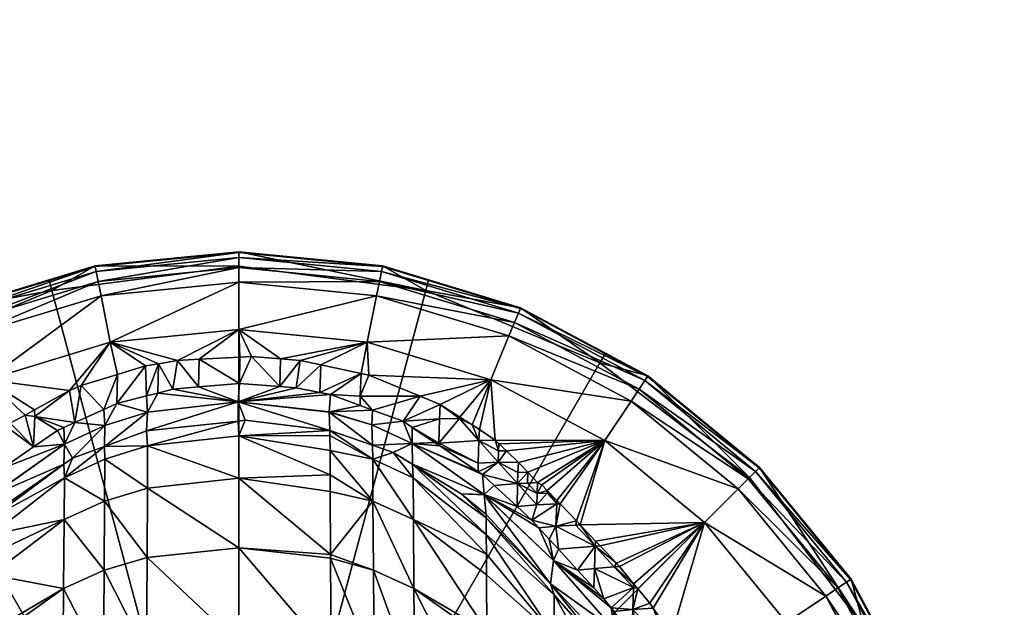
# Model space of a CAD drawing. Extents: x -0.026 to 0.113, y -0.137 to 0.105.
# Tile 23 of 256: x -0.008 to 0.026, y 0.014 to 0.034. Entities that reach past the tile are written whole.
import ezdxf

# ---------------------------------------------------------------- set-up
doc = ezdxf.new("R2010")
doc.units = 0
doc.layers.add('mesh', color=7, linetype='CONTINUOUS')

msp = doc.modelspace()

# ---------------------------------------------------------------- meshes
at = {"layer": 'mesh'}
mesh = msp.add_polyface(dxfattribs=at)
corners = [(0.074174, 0.04824, 0.193099), (0.074272, 0.047414, 0.193122), (0.074593, 0.047414, 0.191771), (0.07363, 0.04824, 0.197231), (0.073738, 0.047414, 0.195377), (0.073738, 0.047414, 0.197231), (0.073738, 0.047414, 0.199084), (0.074174, 0.04824, 0.201363), (0.074272, 0.047414, 0.20134), (0.074593, 0.047414, 0.202691), (0.073791, 0.046955, 0.199078), (0.073791, 0.046955, 0.195384), (0.074643, 0.046955, 0.191789), (0.073947, 0.04652, 0.195402), (0.074791, 0.04652, 0.191843), (0.074198, 0.046134, 0.195431), (0.074531, 0.045815, 0.19547), (0.075028, 0.046134, 0.191929), (0.074531, 0.045815, 0.198992), (0.074198, 0.046134, 0.19903), (0.073947, 0.04652, 0.19906), (0.074643, 0.046955, 0.202673), (0.074791, 0.04652, 0.202619), (0.075028, 0.046134, 0.202533), (0.075343, 0.045815, 0.202418), (0.021327, 0.012879, 0.000848), (0.02325, 0.010109, 0.001348), (0.021663, 0.013077, 0.001348), (0.02087, 0.01456, 0.001348), (0.023228, 0.0101, 0.003785), (0.020851, 0.014548, 0.003785)]
mesh.append_faces([[corners[k] for k in face] for face in [(0, 1, 2, 2), (3, 4, 1, 1), (3, 5, 4, 4), (3, 6, 5, 5), (7, 8, 6, 6), (7, 9, 8, 8), (10, 6, 8, 8), (11, 4, 5, 5), (11, 12, 4, 4), (13, 12, 11, 11), (13, 14, 12, 12), (15, 14, 13, 13), (16, 17, 15, 15), (12, 1, 4, 4), (12, 2, 1, 1), (15, 18, 16, 16), (15, 19, 18, 18), (13, 19, 15, 15), (13, 20, 19, 19), (11, 20, 13, 13), (11, 10, 20, 20), (5, 10, 11, 11), (5, 6, 10, 10), (21, 8, 9, 9), (21, 10, 8, 8), (22, 10, 21, 21), (22, 20, 10, 10), (23, 19, 20, 20), (24, 18, 19, 19), (25, 26, 27, 27), (27, 26, 28, 28), (26, 29, 30, 30)]])
mesh = msp.add_polyface(dxfattribs=at)
corners = [(-0.006884, 0.01976, 0.009713), (-0.006656, 0.019863, 0.009685), (-0.006634, 0.019279, 0.050774), (-0.00627, 0.020036, 0.009639), (-0.005224, 0.019935, 0.050776), (-0.005259, 0.020492, 0.009519), (-0.006352, 0.018786, 0.092767), (-0.003736, 0.017739, 0.111704), (-0.005222, 0.018758, 0.102181), (-0.00373, 0.019215, 0.102227), (-0.006049, 0.02133, 0.007384), (-0.006456, 0.021157, 0.007418), (-0.007676, 0.020244, 0.008074), (-0.005033, 0.02284, 0.006693), (-0.003345, 0.02209, 0.007252), (-0.003808, 0.022011, 0.007264), (-0.00054, 0.025982, 0.003785), (-0.005525, 0.025314, 0.004492), (-0.005559, 0.025487, 0.003785), (-0.00054, 0.025805, 0.004492), (-0.005456, 0.024965, 0.005154), (-0.004803, 0.020697, 0.009464), (-0.003736, 0.020396, 0.05077), (-0.003771, 0.020965, 0.009393), (-0.006658, 0.018574, 0.092766), (-0.005234, 0.019201, 0.09277), (-0.003771, 0.019744, 0.092772), (-0.006637, 0.018103, 0.102115), (-0.004786, 0.021714, 0.007317), (-0.00054, 0.025504, 0.000848), (-0.005564, 0.02551, 0.001348), (-0.007075, 0.024644, 0.000848), (-0.00054, 0.026004, 0.001348), (-0.00054, 0.025449, 0.005154), (-0.005356, 0.024467, 0.005706), (-0.00054, 0.024941, 0.005706)]
mesh.append_faces([[corners[k] for k in face] for face in [(0, 1, 2, 2), (3, 2, 1, 1), (3, 4, 2, 2), (5, 4, 3, 3), (4, 6, 2, 2), (7, 8, 9, 9), (3, 10, 5, 5), (3, 11, 10, 10), (3, 12, 11, 11), (13, 14, 15, 15), (13, 10, 11, 11), (16, 17, 18, 18), (19, 20, 17, 17), (21, 4, 5, 5), (21, 22, 4, 4), (21, 23, 22, 22), (2, 6, 24, 24), (4, 25, 6, 6), (22, 25, 4, 4), (26, 25, 22, 22), (27, 6, 25, 25), (25, 9, 8, 8), (26, 9, 25, 25), (21, 15, 23, 23), (21, 28, 15, 15), (5, 28, 21, 21), (5, 10, 28, 28), (29, 30, 31, 31), (28, 13, 15, 15), (28, 10, 13, 13), (32, 18, 30, 30), (33, 34, 20, 20), (35, 13, 34, 34)]])
mesh = msp.add_polyface(dxfattribs=at)
corners = [(0.000892, 0.021294, 0.009305), (0.001609, 0.022203, 0.007234), (0.001468, 0.021251, 0.009317), (0.000913, 0.022259, 0.007226), (-0.000099, 0.022341, 0.007214), (-0.001945, 0.021281, 0.009309), (-0.002689, 0.022203, 0.007234), (-0.001921, 0.022244, 0.007228), (-0.002841, 0.021203, 0.00933), (-0.003345, 0.02209, 0.007252), (-0.003375, 0.021066, 0.009366), (-0.003771, 0.020965, 0.009393), (-0.003808, 0.022011, 0.007264), (-0.00054, 0.023283, 0.006693), (0.003952, 0.02284, 0.006693), (-0.005033, 0.02284, 0.006693), (-0.00054, 0.025982, 0.003785), (-0.00054, 0.025805, 0.004492), (-0.005525, 0.025314, 0.004492), (0.004479, 0.025487, 0.003785), (-0.00054, 0.025449, 0.005154), (-0.005456, 0.024965, 0.005154), (0.004444, 0.025314, 0.004492), (-0.000521, 0.021401, 0.009277), (-0.000501, 0.022319, 0.007217), (-0.00054, 0.025504, 0.000848), (-0.00054, 0.026004, 0.001348), (-0.005564, 0.02551, 0.001348), (0.005995, 0.024644, 0.000848), (-0.005559, 0.025487, 0.003785), (0.004483, 0.02551, 0.001348), (-0.00054, 0.024941, 0.005706), (-0.005356, 0.024467, 0.005706), (0.004375, 0.024965, 0.005154), (0.004276, 0.024467, 0.005706)]
mesh.append_faces([[corners[k] for k in face] for face in [(0, 1, 2, 2), (0, 3, 1, 1), (0, 4, 3, 3), (5, 6, 7, 7), (8, 6, 5, 5), (8, 9, 6, 6), (10, 9, 8, 8), (11, 12, 9, 9), (13, 3, 4, 4), (14, 3, 13, 13), (14, 1, 3, 3), (15, 6, 9, 9), (13, 6, 15, 15), (13, 7, 6, 6), (16, 17, 18, 18), (19, 17, 16, 16), (17, 20, 21, 21), (22, 20, 17, 17), (23, 4, 0, 0), (23, 24, 4, 4), (23, 7, 24, 24), (5, 7, 23, 23), (25, 26, 27, 27), (28, 26, 25, 25), (13, 4, 24, 24), (24, 7, 13, 13), (26, 16, 29, 29), (30, 16, 26, 26), (20, 31, 32, 32), (33, 31, 20, 20), (31, 13, 15, 15), (34, 13, 31, 31), (34, 14, 13, 13)]])
mesh = msp.add_polyface(dxfattribs=at)
corners = [(0.005796, 0.02096, 0.00744), (0.005209, 0.020076, 0.009629), (0.004134, 0.020471, 0.009524), (0.003709, 0.020628, 0.009482), (0.003698, 0.02095, 0.008954), (0.002664, 0.021012, 0.00938), (0.001468, 0.021251, 0.009317), (0.002323, 0.022049, 0.007259), (0.002297, 0.021085, 0.009361), (0.001609, 0.022203, 0.007234), (0.004009, 0.021684, 0.007316), (0.003952, 0.02284, 0.006693), (0.008272, 0.02153, 0.006693), (0.004479, 0.025487, 0.003785), (0.004444, 0.025314, 0.004492), (-0.00054, 0.025805, 0.004492), (0.009305, 0.024023, 0.003785), (0.004375, 0.024965, 0.005154), (-0.00054, 0.025449, 0.005154), (0.009237, 0.02386, 0.004492), (0.00262, 0.020403, 0.050828), (0.004109, 0.019948, 0.050834), (0.003734, 0.021743, 0.007307), (0.006497, 0.020665, 0.007491), (0.006481, 0.020164, 0.008338), (0.005995, 0.024644, 0.000848), (0.004483, 0.02551, 0.001348), (-0.00054, 0.026004, 0.001348), (0.006092, 0.025022, 0.001348), (-0.00054, 0.025982, 0.003785), (0.009314, 0.024044, 0.001348), (0.004276, 0.024467, 0.005706), (-0.00054, 0.024941, 0.005706), (0.009101, 0.023531, 0.005154), (0.008907, 0.023062, 0.005706)]
mesh.append_faces([[corners[k] for k in face] for face in [(0, 1, 2, 2), (2, 3, 4, 4), (5, 4, 3, 3), (6, 7, 8, 8), (6, 9, 7, 7), (4, 0, 2, 2), (4, 10, 0, 0), (10, 11, 12, 12), (12, 0, 10, 10), (7, 9, 11, 11), (13, 14, 15, 15), (16, 14, 13, 13), (14, 17, 18, 18), (19, 17, 14, 14), (20, 5, 3, 3), (2, 20, 3, 3), (21, 20, 2, 2), (5, 22, 4, 4), (8, 22, 5, 5), (8, 7, 22, 22), (22, 10, 4, 4), (1, 23, 24, 24), (0, 23, 1, 1), (25, 26, 27, 27), (25, 28, 26, 26), (11, 22, 7, 7), (10, 22, 11, 11), (26, 13, 29, 29), (30, 13, 26, 26), (17, 31, 32, 32), (33, 31, 17, 17), (34, 11, 31, 31), (34, 12, 11, 11)]])
mesh = msp.add_polyface(dxfattribs=at)
corners = [(-0.007724, 0.01918, 0.009866), (-0.006634, 0.019279, 0.050774), (-0.008793, 0.018443, 0.010062), (-0.006884, 0.01976, 0.009713), (-0.007682, 0.020479, 0.007554), (-0.007676, 0.020244, 0.008074), (-0.008013, 0.020296, 0.00759), (-0.008674, 0.019898, 0.00767), (-0.010442, 0.018506, 0.007951), (-0.008533, 0.020009, 0.007648), (-0.006456, 0.021157, 0.007418), (-0.006656, 0.019863, 0.009685), (-0.00627, 0.020036, 0.009639), (-0.009353, 0.02153, 0.006693), (-0.005033, 0.02284, 0.006693), (-0.005559, 0.025487, 0.003785), (-0.010318, 0.02386, 0.004492), (-0.010386, 0.024023, 0.003785), (-0.005525, 0.025314, 0.004492), (-0.010182, 0.023531, 0.005154), (-0.005456, 0.024965, 0.005154), (-0.007075, 0.024644, 0.000848), (-0.010394, 0.024044, 0.001348), (-0.013165, 0.022122, 0.000848), (-0.007173, 0.025022, 0.001348), (-0.005564, 0.02551, 0.001348), (-0.009988, 0.023062, 0.005706), (-0.005356, 0.024467, 0.005706)]
mesh.append_faces([[corners[k] for k in face] for face in [(0, 1, 2, 2), (0, 3, 1, 1), (4, 5, 6, 6), (7, 2, 8, 8), (7, 0, 2, 2), (9, 0, 7, 7), (10, 5, 4, 4), (0, 5, 3, 3), (0, 6, 5, 5), (9, 6, 0, 0), (11, 5, 12, 12), (11, 3, 5, 5), (6, 9, 13, 13), (13, 4, 6, 6), (13, 10, 4, 4), (14, 10, 13, 13), (13, 7, 8, 8), (9, 7, 13, 13), (15, 16, 17, 17), (15, 18, 16, 16), (18, 19, 16, 16), (18, 20, 19, 19), (21, 22, 23, 23), (21, 24, 22, 22), (21, 25, 24, 24), (22, 24, 25, 25), (25, 17, 22, 22), (25, 15, 17, 17), (20, 26, 19, 19), (20, 27, 26, 26), (27, 13, 26, 26), (27, 14, 13, 13)]])
mesh = msp.add_polyface(dxfattribs=at)
corners = [(-0.00056, 0.020761, 0.050759), (-0.002841, 0.021203, 0.00933), (-0.001945, 0.021281, 0.009309), (-0.003375, 0.021066, 0.009366), (-0.003736, 0.020396, 0.05077), (-0.003771, 0.020965, 0.009393), (0.002297, 0.021085, 0.009361), (0.002664, 0.021012, 0.00938), (0.001468, 0.021251, 0.009317), (0.000892, 0.021294, 0.009305), (-0.003771, 0.019744, 0.092772), (0.002647, 0.019754, 0.092773), (-0.000313, 0.020113, 0.092774), (0.002619, 0.020399, 0.051078), (0.002653, 0.018201, 0.109315), (0.002656, 0.017626, 0.111677), (-0.00054, 0.018091, 0.111779), (-0.00054, 0.019573, 0.102262), (-0.00373, 0.019215, 0.102227), (-0.003736, 0.017739, 0.111704), (-0.00054, 0.015657, 0.12119), (-0.003746, 0.015313, 0.121074), (0.002665, 0.015425, 0.120711), (0.002648, 0.019581, 0.097802), (0.00265, 0.019053, 0.102207), (-0.003345, 0.02209, 0.007252), (-0.00054, 0.000254, 0.000848), (-0.00054, 0.025504, 0.000848), (-0.007075, 0.024644, 0.000848), (-0.000521, 0.021401, 0.009277), (-0.000557, 0.020087, 0.092774), (0.00262, 0.020403, 0.050828)]
mesh.append_faces([[corners[k] for k in face] for face in [(0, 1, 2, 2), (0, 3, 1, 1), (4, 3, 0, 0), (4, 5, 3, 3), (0, 6, 7, 7), (0, 8, 6, 6), (0, 9, 8, 8), (0, 10, 4, 4), (0, 11, 12, 12), (13, 11, 0, 0), (14, 15, 16, 16), (16, 17, 14, 14), (16, 18, 17, 17), (19, 18, 16, 16), (19, 20, 21, 21), (16, 20, 19, 19), (16, 22, 20, 20), (15, 22, 16, 16), (17, 23, 24, 24), (11, 23, 17, 17), (12, 11, 17, 17), (5, 25, 3, 3), (26, 27, 28, 28), (29, 9, 0, 0), (2, 29, 0, 0), (0, 30, 10, 10), (0, 12, 30, 30), (0, 31, 13, 13), (7, 31, 0, 0), (30, 17, 18, 18), (12, 17, 30, 30), (10, 30, 18, 18)]])
mesh = msp.add_polyface(dxfattribs=at)
corners = [(-0.003746, 0.015313, 0.121074), (-0.00054, 0.012302, 0.130355), (-0.003768, 0.011957, 0.130208), (-0.00054, 0.015657, 0.12119), (-0.0022, 0.007981, 0.139094), (-0.00054, 0.008071, 0.139139), (0.00112, 0.007981, 0.139094), (0.002693, 0.011278, 0.131771), (0.002726, 0.007565, 0.138884), (0.002689, 0.011875, 0.130177), (0.002666, 0.015292, 0.121067), (0.002665, 0.015425, 0.120711), (-0.003805, 0.007718, 0.138964), (0.008153, 0.009152, 0.129057), (0.005612, 0.010907, 0.129771), (0.005583, 0.014237, 0.120741), (0.004164, 0.014872, 0.120934), (0.004193, 0.011522, 0.130026), (0.00415, 0.017288, 0.111612), (0.008136, 0.012434, 0.12021), (0.008134, 0.012741, 0.119381), (0.005566, 0.016641, 0.111482), (0.004238, 0.007288, 0.138743), (0.008121, 0.014713, 0.111099), (0.008116, 0.015434, 0.108072), (0.008155, 0.008677, 0.130336), (0.005656, 0.006698, 0.13843), (0.008108, 0.016703, 0.096721), (0.01049, 0.014007, 0.101702), (0.008111, 0.016122, 0.101912), (0.005995, 0.024644, 0.000848), (-0.00054, 0.025504, 0.000848), (-0.00054, 0.000254, 0.000848)]
mesh.append_faces([[corners[k] for k in face] for face in [(0, 1, 2, 2), (3, 1, 0, 0), (1, 4, 2, 2), (1, 5, 4, 4), (6, 5, 1, 1), (6, 7, 8, 8), (1, 7, 6, 6), (1, 9, 7, 7), (3, 9, 1, 1), (3, 10, 9, 9), (11, 10, 3, 3), (4, 12, 2, 2), (13, 14, 15, 15), (10, 16, 17, 17), (11, 16, 10, 10), (11, 18, 16, 16), (15, 19, 13, 13), (15, 20, 19, 19), (21, 20, 15, 15), (17, 9, 10, 10), (17, 7, 9, 9), (22, 7, 17, 17), (22, 8, 7, 7), (21, 23, 20, 20), (21, 24, 23, 23), (13, 25, 14, 14), (14, 16, 15, 15), (14, 17, 16, 16), (26, 17, 14, 14), (26, 22, 17, 17), (27, 28, 29, 29), (30, 31, 32, 32)]])
mesh = msp.add_polyface(dxfattribs=at)
corners = [(0.006454, 0.019316, 0.009728), (0.006494, 0.019214, 0.009857), (0.006306, 0.01934, 0.009824), (0.007833, 0.018611, 0.009603), (0.007182, 0.020178, 0.00772), (0.007614, 0.019953, 0.007627), (0.007857, 0.019407, 0.008274), (0.006481, 0.020164, 0.008338), (0.007877, 0.019786, 0.007659), (0.007833, 0.018315, 0.010095), (0.008531, 0.018649, 0.00869), (0.008544, 0.019039, 0.008127), (0.008818, 0.019041, 0.007813), (0.008557, 0.019291, 0.007759), (0.008272, 0.02153, 0.006693), (0.012253, 0.019402, 0.006693), (0.009305, 0.024023, 0.003785), (0.009237, 0.02386, 0.004492), (0.004444, 0.025314, 0.004492), (0.009101, 0.023531, 0.005154), (0.004375, 0.024965, 0.005154), (0.006497, 0.020665, 0.007491), (0.007193, 0.020222, 0.007576), (0.008421, 0.019421, 0.00773), (0.005995, 0.024644, 0.000848), (0.009314, 0.024044, 0.001348), (0.006092, 0.025022, 0.001348), (0.012085, 0.022122, 0.000848), (0.005796, 0.02096, 0.00744), (0.004483, 0.02551, 0.001348), (0.004479, 0.025487, 0.003785), (0.008907, 0.023062, 0.005706), (0.004276, 0.024467, 0.005706)]
mesh.append_faces([[corners[k] for k in face] for face in [(0, 1, 2, 2), (0, 3, 1, 1), (4, 5, 6, 6), (0, 6, 3, 3), (0, 4, 6, 6), (7, 4, 0, 0), (5, 8, 6, 6), (3, 9, 1, 1), (6, 10, 3, 3), (6, 11, 10, 10), (11, 12, 10, 10), (11, 13, 12, 12), (14, 8, 5, 5), (15, 12, 13, 13), (16, 17, 18, 18), (17, 19, 20, 20), (21, 22, 4, 4), (4, 22, 5, 5), (7, 21, 4, 4), (6, 8, 23, 23), (23, 11, 6, 6), (23, 13, 11, 11), (24, 25, 26, 26), (27, 25, 24, 24), (14, 23, 8, 8), (15, 23, 14, 14), (15, 13, 23, 23), (14, 21, 28, 28), (14, 22, 21, 21), (5, 22, 14, 14), (29, 26, 25, 25), (25, 16, 30, 30), (19, 31, 32, 32)]])
mesh = msp.add_polyface(dxfattribs=at)
corners = [(-0.010678, 0.016665, 0.010419), (-0.011562, 0.015196, 0.050802), (-0.011416, 0.015956, 0.010555), (-0.009901, 0.017411, 0.010276), (-0.003746, 0.015313, 0.121074), (-0.005245, 0.014872, 0.120934), (-0.005231, 0.017288, 0.111612), (-0.009192, 0.016122, 0.101912), (-0.006637, 0.018103, 0.102115), (-0.006647, 0.016641, 0.111482), (-0.009188, 0.016703, 0.096721), (-0.005222, 0.018758, 0.102181), (-0.003736, 0.017739, 0.111704), (-0.010632, 0.017553, 0.009195), (-0.010607, 0.018354, 0.00798), (-0.010442, 0.018506, 0.007951), (-0.011291, 0.017669, 0.008086), (-0.010764, 0.018209, 0.008008), (-0.00054, 0.000254, 0.000848), (-0.007075, 0.024644, 0.000848), (-0.013165, 0.022122, 0.000848), (-0.013334, 0.019402, 0.006693), (-0.009123, 0.017522, 0.050751), (-0.009124, 0.01751, 0.051425), (-0.009057, 0.01822, 0.010121), (-0.009188, 0.01682, 0.092757), (-0.01155, 0.014472, 0.092745), (-0.006658, 0.018574, 0.092766), (-0.006634, 0.019279, 0.050774), (-0.008793, 0.018443, 0.010062), (-0.006352, 0.018786, 0.092767), (-0.005234, 0.019201, 0.09277)]
mesh.append_faces([[corners[k] for k in face] for face in [(0, 1, 2, 2), (0, 3, 1, 1), (4, 5, 6, 6), (7, 8, 9, 9), (10, 8, 7, 7), (6, 11, 12, 12), (12, 4, 6, 6), (9, 6, 5, 5), (8, 6, 9, 9), (8, 11, 6, 6), (0, 13, 3, 3), (14, 15, 13, 13), (16, 13, 0, 0), (17, 13, 16, 16), (17, 14, 13, 13), (18, 19, 20, 20), (21, 15, 14, 14), (1, 22, 23, 23), (1, 24, 22, 22), (1, 3, 24, 24), (25, 26, 23, 23), (23, 27, 25, 25), (23, 28, 27, 27), (22, 28, 23, 23), (29, 22, 24, 24), (29, 28, 22, 22), (27, 30, 8, 8), (10, 25, 27, 27), (10, 27, 8, 8), (31, 11, 8, 8), (13, 24, 3, 3), (13, 15, 24, 24), (15, 29, 24, 24)]])
mesh = msp.add_polyface(dxfattribs=at)
corners = [(0.005209, 0.020076, 0.009629), (0.004109, 0.019948, 0.050834), (0.004134, 0.020471, 0.009524), (0.005521, 0.019296, 0.050833), (0.005527, 0.019862, 0.009685), (0.006306, 0.01934, 0.009824), (0.006494, 0.019214, 0.009857), (-0.00054, 0.019573, 0.102262), (0.00265, 0.019053, 0.102207), (0.002653, 0.018201, 0.109315), (0.002656, 0.017626, 0.111677), (0.00415, 0.017288, 0.111612), (0.002665, 0.015425, 0.120711), (0.004142, 0.018758, 0.102181), (0.002648, 0.019581, 0.097802), (0.002647, 0.019754, 0.092773), (0.005556, 0.018103, 0.102115), (0.008116, 0.015434, 0.108072), (0.005566, 0.016641, 0.111482), (0.004862, 0.018987, 0.092768), (0.005583, 0.014237, 0.120741), (0.004164, 0.014872, 0.120934), (0.006454, 0.019316, 0.009728), (0.006481, 0.020164, 0.008338), (-0.00054, 0.000254, 0.000848), (0.012085, 0.022122, 0.000848), (0.005995, 0.024644, 0.000848), (0.002619, 0.020399, 0.051078), (0.00262, 0.020403, 0.050828), (0.00413, 0.01924, 0.09277), (0.005537, 0.018575, 0.092766), (0.008111, 0.016122, 0.101912)]
mesh.append_faces([[corners[k] for k in face] for face in [(0, 1, 2, 2), (0, 3, 1, 1), (4, 3, 0, 0), (3, 5, 6, 6), (4, 5, 3, 3), (7, 8, 9, 9), (10, 11, 12, 12), (13, 14, 15, 15), (13, 8, 14, 14), (11, 8, 13, 13), (11, 9, 8, 8), (10, 9, 11, 11), (16, 17, 18, 18), (16, 13, 19, 19), (18, 13, 16, 16), (18, 11, 13, 13), (20, 11, 18, 18), (20, 21, 11, 11), (4, 22, 5, 5), (4, 23, 22, 22), (0, 23, 4, 4), (24, 25, 26, 26), (27, 28, 1, 1), (29, 3, 19, 19), (29, 1, 3, 3), (29, 27, 1, 1), (15, 27, 29, 29), (30, 19, 3, 3), (30, 31, 16, 16), (13, 29, 19, 19), (15, 29, 13, 13), (16, 19, 30, 30)]])
mesh = msp.add_polyface(dxfattribs=at)
corners = [(0.010549, 0.016409, 0.009498), (0.01031, 0.015961, 0.010545), (0.009951, 0.016353, 0.010491), (0.009707, 0.016618, 0.010454), (0.010575, 0.017191, 0.008344), (0.009877, 0.017156, 0.009225), (0.011262, 0.016595, 0.008241), (0.011247, 0.016451, 0.00853), (0.010239, 0.017562, 0.008233), (0.009889, 0.01755, 0.008609), (0.013753, 0.021646, 0.003785), (0.009237, 0.02386, 0.004492), (0.009305, 0.024023, 0.003785), (0.013655, 0.021499, 0.004492), (0.009101, 0.023531, 0.005154), (0.010468, 0.01521, 0.050802), (0.008043, 0.017521, 0.050803), (0.010692, 0.017192, 0.008161), (0.010585, 0.017304, 0.008147), (0.011918, 0.015716, 0.008652), (0.010634, 0.015609, 0.010594), (0.009194, 0.017093, 0.010355), (0.009553, 0.01792, 0.008514), (0.009903, 0.017932, 0.008135), (0.01006, 0.017853, 0.008073), (0.010245, 0.01766, 0.008099), (0.009567, 0.018302, 0.008051), (0.012085, 0.022122, 0.000848), (0.012283, 0.022457, 0.001348), (0.009314, 0.024044, 0.001348), (0.00924, 0.018637, 0.007901), (0.008818, 0.019041, 0.007813), (0.012253, 0.019402, 0.006693), (0.013766, 0.021665, 0.001348), (0.013457, 0.021203, 0.005154), (0.008907, 0.023062, 0.005706), (0.013175, 0.020781, 0.005706), (0.008272, 0.02153, 0.006693)]
mesh.append_faces([[corners[k] for k in face] for face in [(0, 1, 2, 2), (3, 0, 2, 2), (3, 4, 0, 0), (5, 4, 3, 3), (6, 7, 0, 0), (8, 5, 9, 9), (8, 4, 5, 5), (10, 11, 12, 12), (13, 14, 11, 11), (15, 16, 2, 2), (17, 4, 18, 18), (19, 20, 0, 0), (0, 20, 1, 1), (3, 21, 5, 5), (22, 23, 9, 9), (24, 9, 23, 23), (25, 9, 24, 24), (25, 8, 9, 9), (17, 0, 4, 4), (6, 0, 17, 17), (22, 26, 23, 23), (25, 4, 8, 8), (25, 18, 4, 4), (27, 28, 29, 29), (30, 31, 32, 32), (32, 26, 30, 30), (32, 23, 26, 26), (32, 25, 24, 24), (33, 12, 29, 29), (34, 35, 14, 14), (36, 37, 35, 35), (36, 32, 37, 37)]])
mesh = msp.add_polyface(dxfattribs=at)
corners = [(0.010549, 0.016409, 0.009498), (0.011247, 0.016451, 0.00853), (0.011918, 0.015716, 0.008652), (0.011397, 0.016454, 0.00826), (0.011262, 0.016595, 0.008241), (0.011933, 0.015892, 0.008335), (0.012253, 0.019402, 0.006693), (0.015743, 0.016538, 0.006693), (0.012095, 0.015723, 0.008358), (0.013753, 0.021646, 0.003785), (0.013655, 0.021499, 0.004492), (0.009237, 0.02386, 0.004492), (0.017652, 0.018446, 0.003785), (0.017526, 0.018321, 0.004492), (0.013457, 0.021203, 0.005154), (0.009101, 0.023531, 0.005154), (0.017275, 0.01807, 0.005154), (0.012085, 0.022122, 0.000848), (0.013766, 0.021665, 0.001348), (0.012283, 0.022457, 0.001348), (0.017314, 0.018109, 0.000848), (0.017668, 0.018462, 0.001348), (0.012667, 0.015123, 0.008438), (0.01006, 0.017853, 0.008073), (0.009903, 0.017932, 0.008135), (0.010585, 0.017304, 0.008147), (0.010245, 0.01766, 0.008099), (0.010692, 0.017192, 0.008161), (0.009314, 0.024044, 0.001348), (0.009305, 0.024023, 0.003785), (0.013175, 0.020781, 0.005706), (0.008907, 0.023062, 0.005706), (0.016916, 0.017711, 0.005706), (0.020408, 0.014252, 0.005154), (0.019986, 0.01397, 0.005706)]
mesh.append_faces([[corners[k] for k in face] for face in [(0, 1, 2, 2), (3, 1, 4, 4), (3, 2, 1, 1), (5, 2, 3, 3), (3, 4, 6, 6), (7, 3, 6, 6), (7, 5, 3, 3), (7, 8, 5, 5), (9, 10, 11, 11), (12, 10, 9, 9), (12, 13, 10, 10), (10, 14, 15, 15), (13, 14, 10, 10), (13, 16, 14, 14), (17, 18, 19, 19), (20, 18, 17, 17), (20, 21, 18, 18), (22, 8, 7, 7), (23, 24, 6, 6), (25, 26, 6, 6), (6, 27, 25, 25), (4, 27, 6, 6), (28, 19, 18, 18), (18, 9, 29, 29), (21, 9, 18, 18), (21, 12, 9, 9), (14, 30, 31, 31), (16, 30, 14, 14), (16, 32, 30, 30), (33, 32, 16, 16), (32, 6, 30, 30), (32, 7, 6, 6), (34, 7, 32, 32)]])
mesh = msp.add_polyface(dxfattribs=at)
corners = [(-0.003768, 0.011957, 0.130208), (-0.005274, 0.011522, 0.130026), (-0.005245, 0.014872, 0.120934), (-0.006647, 0.016641, 0.111482), (-0.009201, 0.014713, 0.111099), (-0.009197, 0.015434, 0.108072), (-0.009216, 0.012434, 0.12021), (-0.006693, 0.010907, 0.129771), (-0.009234, 0.009152, 0.129057), (-0.006664, 0.014237, 0.120741), (-0.009215, 0.012741, 0.119381), (-0.009192, 0.016122, 0.101912), (-0.003746, 0.015313, 0.121074), (-0.009236, 0.008677, 0.130336), (-0.006737, 0.006698, 0.13843), (-0.005319, 0.007288, 0.138743), (-0.003805, 0.007718, 0.138964), (-0.011552, 0.007128, 0.128229), (-0.011568, 0.010296, 0.119568), (-0.01157, 0.012602, 0.110684), (-0.011571, 0.014007, 0.101702), (-0.013165, 0.022122, 0.000848), (-0.018395, 0.018109, 0.000848), (-0.00054, 0.000254, 0.000848), (-0.009124, 0.01751, 0.051425), (-0.01155, 0.014472, 0.092745), (-0.011562, 0.015196, 0.050802), (-0.009188, 0.016703, 0.096721), (-0.009188, 0.01682, 0.092757)]
mesh.append_faces([[corners[k] for k in face] for face in [(0, 1, 2, 2), (3, 4, 5, 5), (6, 7, 8, 8), (6, 9, 7, 7), (9, 4, 3, 3), (9, 10, 4, 4), (6, 10, 9, 9), (11, 3, 5, 5), (12, 0, 2, 2), (9, 1, 7, 7), (9, 2, 1, 1), (3, 2, 9, 9), (7, 13, 8, 8), (7, 14, 13, 13), (1, 14, 7, 7), (1, 15, 14, 14), (0, 15, 1, 1), (0, 16, 15, 15), (17, 8, 13, 13), (17, 6, 8, 8), (18, 6, 17, 17), (18, 10, 6, 6), (19, 10, 18, 18), (19, 4, 10, 10), (19, 5, 4, 4), (20, 5, 19, 19), (20, 11, 5, 5), (21, 22, 23, 23), (24, 25, 26, 26), (25, 11, 20, 20), (25, 27, 11, 11), (28, 27, 25, 25)]])
mesh = msp.add_polyface(dxfattribs=at)
corners = [(0.010468, 0.01521, 0.050802), (0.012227, 0.013875, 0.010834), (0.01248, 0.013552, 0.010859), (0.011879, 0.014253, 0.010781), (0.011307, 0.014876, 0.010695), (0.009951, 0.016353, 0.010491), (0.01031, 0.015961, 0.010545), (0.012594, 0.01279, 0.050797), (0.01036, 0.014399, 0.092744), (0.008044, 0.01751, 0.051425), (0.012518, 0.012078, 0.092732), (0.008136, 0.012434, 0.12021), (0.010471, 0.007128, 0.128229), (0.008153, 0.009152, 0.129057), (0.010488, 0.010296, 0.119568), (0.008134, 0.012741, 0.119381), (0.01049, 0.012602, 0.110684), (0.008121, 0.014713, 0.111099), (0.008116, 0.015434, 0.108072), (0.008111, 0.016122, 0.101912), (0.01049, 0.014007, 0.101702), (0.008108, 0.016703, 0.096721), (0.01257, 0.011629, 0.101463), (0.012562, 0.010263, 0.110219), (0.012548, 0.00802, 0.118881), (0.008155, 0.008677, 0.130336), (0.012589, 0.014987, 0.008706), (0.011892, 0.014937, 0.009771), (0.011918, 0.015716, 0.008652), (0.011933, 0.015892, 0.008335), (0.012095, 0.015723, 0.008358), (-0.00054, 0.000254, 0.000848), (0.017314, 0.018109, 0.000848), (0.012085, 0.022122, 0.000848), (0.010634, 0.015609, 0.010594)]
mesh.append_faces([[corners[k] for k in face] for face in [(0, 1, 2, 2), (0, 3, 1, 1), (0, 4, 3, 3), (5, 6, 0, 0), (7, 0, 2, 2), (8, 0, 7, 7), (8, 9, 0, 0), (7, 10, 8, 8), (11, 12, 13, 13), (11, 14, 12, 12), (15, 14, 11, 11), (15, 16, 14, 14), (17, 16, 15, 15), (17, 18, 16, 16), (19, 16, 18, 18), (19, 20, 16, 16), (21, 8, 20, 20), (22, 8, 10, 10), (22, 20, 8, 8), (23, 20, 22, 22), (23, 16, 20, 20), (24, 16, 23, 23), (24, 14, 16, 16), (12, 25, 13, 13), (26, 27, 28, 28), (27, 4, 28, 28), (27, 3, 4, 4), (1, 3, 27, 27), (29, 30, 28, 28), (31, 32, 33, 33), (34, 4, 0, 0), (0, 6, 34, 34), (28, 4, 34, 34)]])
mesh = msp.add_polyface(dxfattribs=at)
corners = [(0.008107, 0.01682, 0.092757), (0.008044, 0.01751, 0.051425), (0.01036, 0.014399, 0.092744), (0.005521, 0.019296, 0.050833), (0.006494, 0.019214, 0.009857), (0.007833, 0.018315, 0.010095), (0.007976, 0.01822, 0.010121), (0.007239, 0.017538, 0.092761), (0.005556, 0.018103, 0.102115), (0.008111, 0.016122, 0.101912), (0.008116, 0.015434, 0.108072), (0.008108, 0.016703, 0.096721), (0.009204, 0.017901, 0.008973), (0.008531, 0.018649, 0.00869), (0.009217, 0.01829, 0.008414), (0.008388, 0.017838, 0.0102), (0.007833, 0.018611, 0.009603), (0.009889, 0.01755, 0.008609), (0.009553, 0.01792, 0.008514), (0.009877, 0.017156, 0.009225), (0.008043, 0.017521, 0.050803), (0.009707, 0.016618, 0.010454), (0.009951, 0.016353, 0.010491), (0.009194, 0.017093, 0.010355), (0.010468, 0.01521, 0.050802), (0.005537, 0.018575, 0.092766), (0.009567, 0.018302, 0.008051), (0.00924, 0.018637, 0.007901), (0.008818, 0.019041, 0.007813)]
mesh.append_faces([[corners[k] for k in face] for face in [(0, 1, 2, 2), (3, 4, 5, 5), (5, 6, 3, 3), (7, 1, 0, 0), (8, 9, 10, 10), (11, 7, 0, 0), (0, 2, 11, 11), (12, 13, 14, 14), (6, 12, 15, 15), (6, 13, 12, 12), (5, 13, 6, 6), (16, 13, 5, 5), (17, 12, 18, 18), (17, 19, 12, 12), (20, 21, 22, 22), (20, 23, 21, 21), (20, 15, 23, 23), (6, 15, 20, 20), (1, 20, 24, 24), (3, 6, 20, 20), (7, 20, 1, 1), (25, 20, 7, 7), (25, 3, 20, 20), (25, 11, 9, 9), (11, 25, 7, 7), (23, 12, 19, 19), (15, 12, 23, 23), (12, 14, 26, 26), (14, 27, 26, 26), (13, 27, 14, 14), (13, 28, 27, 27), (18, 12, 26, 26)]])
mesh = msp.add_polyface(dxfattribs=at)
corners = [(0.018388, 0.00325, 0.01057), (0.019404, 0.00401, 0.008212), (0.019746, 0.003003, 0.008076), (0.01932, 0.004203, 0.008233), (0.017666, 0.004906, 0.010733), (0.018957, 0.005034, 0.008325), (0.0187, 0.005625, 0.00839), (0.017524, 0.005234, 0.010766), (0.022045, 0.004747, 0.006693), (0.019999, 0.002256, 0.007975), (0.020735, 0.009067, 0.006693), (0.017208, 0.008511, 0.008585), (0.016935, 0.009038, 0.008621), (0.020851, 0.014548, 0.003785), (0.017526, 0.018321, 0.004492), (0.017652, 0.018446, 0.003785), (0.020704, 0.014449, 0.004492), (0.023228, 0.0101, 0.003785), (0.017275, 0.01807, 0.005154), (0.020408, 0.014252, 0.005154), (0.023065, 0.010032, 0.004492), (0.021327, 0.012879, 0.000848), (0.017668, 0.018462, 0.001348), (0.017314, 0.018109, 0.000848), (0.02087, 0.01456, 0.001348), (0.021663, 0.013077, 0.001348), (0.017597, 0.007759, 0.008534), (0.015906, 0.010676, 0.008723), (0.018607, 0.013048, 0.006693), (0.02325, 0.010109, 0.001348), (0.019986, 0.01397, 0.005706), (0.016916, 0.017711, 0.005706), (0.022737, 0.009896, 0.005154), (0.022267, 0.009702, 0.005706)]
mesh.append_faces([[corners[k] for k in face] for face in [(0, 1, 2, 2), (0, 3, 1, 1), (4, 3, 0, 0), (4, 5, 3, 3), (6, 5, 4, 4), (4, 7, 6, 6), (1, 3, 8, 8), (8, 2, 1, 1), (8, 9, 2, 2), (5, 8, 3, 3), (5, 10, 8, 8), (6, 10, 5, 5), (11, 12, 10, 10), (13, 14, 15, 15), (13, 16, 14, 14), (17, 16, 13, 13), (16, 18, 14, 14), (16, 19, 18, 18), (20, 19, 16, 16), (21, 22, 23, 23), (21, 24, 22, 22), (21, 25, 24, 24), (10, 26, 11, 11), (6, 26, 10, 10), (10, 27, 28, 28), (24, 15, 22, 22), (24, 13, 15, 15), (29, 13, 24, 24), (19, 30, 31, 31), (32, 30, 19, 19), (32, 33, 30, 30), (33, 28, 30, 30), (33, 10, 28, 28)]])
mesh = msp.add_polyface(dxfattribs=at)
corners = [(-0.017123, 0.007553, 0.05078), (-0.01625, 0.009772, 0.011025), (-0.01552, 0.010224, 0.050788), (-0.016435, 0.009439, 0.011012), (-0.01672, 0.008924, 0.010991), (-0.017189, 0.008077, 0.010958), (-0.013698, 0.01276, 0.050797), (-0.014116, 0.012862, 0.010921), (-0.013665, 0.013391, 0.010862), (-0.014643, 0.0121, 0.010946), (-0.015488, 0.010875, 0.010988), (-0.016121, 0.008541, 0.092714), (-0.015387, 0.005662, 0.118169), (-0.013643, 0.010263, 0.110219), (-0.013629, 0.00802, 0.118881), (-0.015407, 0.00784, 0.109738), (-0.013651, 0.011629, 0.101463), (-0.015419, 0.009167, 0.101215), (-0.016978, 0.006581, 0.100956), (-0.01157, 0.012602, 0.110684), (-0.011568, 0.010296, 0.119568), (-0.011571, 0.014007, 0.101702), (-0.016695, 0.009494, 0.01053), (-0.016628, 0.011292, 0.00864), (-0.015907, 0.012365, 0.008613), (-0.015818, 0.012497, 0.00861), (-0.014466, 0.014193, 0.008493), (-0.018703, 0.007775, 0.008556), (-0.017588, 0.009693, 0.008612), (-0.016861, 0.010944, 0.008648), (-0.016761, 0.011093, 0.008644), (-0.00054, 0.000254, 0.000848), (-0.018395, 0.018109, 0.000848), (-0.022407, 0.012879, 0.000848), (-0.019688, 0.013048, 0.006693), (-0.021816, 0.009067, 0.006693), (-0.018801, 0.007608, 0.008551), (-0.021932, 0.014548, 0.003785), (-0.024146, 0.010032, 0.004492), (-0.024309, 0.0101, 0.003785), (-0.021785, 0.014449, 0.004492), (-0.023817, 0.009896, 0.005154), (-0.021489, 0.014252, 0.005154), (-0.015379, 0.009552, 0.092719), (-0.013567, 0.012019, 0.092732), (-0.012348, 0.013679, 0.092741), (-0.01155, 0.014472, 0.092745), (-0.02433, 0.010109, 0.001348), (-0.02493, 0.00679, 0.000848), (-0.022743, 0.013077, 0.001348), (-0.025796, 0.005278, 0.001348), (-0.025307, 0.006887, 0.001348), (-0.021951, 0.01456, 0.001348), (-0.023348, 0.009702, 0.005706), (-0.021067, 0.01397, 0.005706)]
mesh.append_faces([[corners[k] for k in face] for face in [(0, 1, 2, 2), (0, 3, 1, 1), (0, 4, 3, 3), (0, 5, 4, 4), (6, 7, 8, 8), (6, 9, 7, 7), (2, 9, 6, 6), (2, 10, 9, 9), (1, 10, 2, 2), (2, 11, 0, 0), (12, 13, 14, 14), (15, 16, 13, 13), (17, 16, 15, 15), (18, 11, 17, 17), (14, 19, 20, 20), (13, 19, 14, 14), (13, 21, 19, 19), (16, 21, 13, 13), (4, 22, 3, 3), (23, 1, 3, 3), (23, 10, 1, 1), (24, 10, 23, 23), (24, 9, 10, 10), (25, 9, 24, 24), (25, 7, 9, 9), (26, 7, 25, 25), (27, 4, 5, 5), (28, 4, 27, 27), (28, 22, 4, 4), (29, 22, 28, 28), (22, 23, 3, 3), (22, 30, 23, 23), (29, 30, 22, 22), (31, 32, 33, 33), (23, 30, 34, 34), (34, 24, 23, 23), (34, 25, 24, 24), (34, 28, 35, 35), (34, 29, 28, 28), (30, 29, 34, 34), (35, 27, 36, 36), (28, 27, 35, 35), (37, 38, 39, 39), (37, 40, 38, 38), (40, 41, 38, 38), (40, 42, 41, 41), (2, 43, 11, 11), (6, 43, 2, 2), (44, 43, 6, 6), (45, 16, 44, 44), (45, 46, 16, 16), (17, 43, 44, 44), (11, 43, 17, 17), (17, 44, 16, 16), (33, 47, 48, 48), (33, 49, 47, 47), (50, 51, 47, 47), (47, 49, 52, 52), (52, 39, 47, 47), (52, 37, 39, 39), (42, 53, 41, 41), (42, 54, 53, 53), (54, 35, 53, 53), (54, 34, 35, 35)]])
mesh = msp.add_polyface(dxfattribs=at)
corners = [(-0.002221, 0.002947, 0.147373), (-0.0022, 0.007981, 0.139094), (-0.00054, 0.008071, 0.139139), (-0.00054, 0.003036, 0.147429), (-0.002224, -0.002776, 0.155072), (-0.00054, -0.002695, 0.155143), (0.002758, 0.002541, 0.14711), (0.00112, 0.007981, 0.139094), (0.002744, 0.005595, 0.142658), (0.001141, 0.002947, 0.147373), (0.002775, -0.001336, 0.152762), (0.001143, -0.002776, 0.155072), (0.00277, -0.003104, 0.154785), (0.001113, -0.009171, 0.162049), (0.002753, -0.009323, 0.161899), (0.002726, 0.007565, 0.138884), (-0.003845, 0.002687, 0.14721), (-0.003805, 0.007718, 0.138964), (-0.003855, -0.003012, 0.154865), (0.008185, 0.000094, 0.145472), (0.005705, 0.001711, 0.146571), (0.005656, 0.006698, 0.13843), (0.005733, -0.003921, 0.154113), (0.008195, -0.005404, 0.152936), (0.0082, -0.011426, 0.159827), (0.008194, -0.003581, 0.15085), (0.004311, -0.003398, 0.154539), (0.004265, -0.009752, 0.161476), (0.004289, 0.002269, 0.146942), (0.004238, 0.007288, 0.138743), (0.008178, 0.003154, 0.140995), (0.00817, 0.00497, 0.137491), (0.005612, 0.010907, 0.129771), (0.008155, 0.008677, 0.130336), (0.010436, 0.003148, 0.136543), (0.010392, -0.001579, 0.144391), (0.012516, 0.004942, 0.12733), (0.010471, 0.007128, 0.128229), (0.010488, 0.010296, 0.119568), (0.012397, -0.003521, 0.143109), (0.012461, 0.001074, 0.135446), (0.012358, -0.008769, 0.150218), (0.021327, 0.012879, 0.000848), (0.017314, 0.018109, 0.000848), (-0.00054, 0.000254, 0.000848), (-0.000502, -0.009021, 0.162196), (-0.002194, -0.009172, 0.162047), (-0.003832, -0.009326, 0.161895), (0.005719, -0.010165, 0.16107)]
mesh.append_faces([[corners[k] for k in face] for face in [(0, 1, 2, 2), (3, 0, 2, 2), (3, 4, 0, 0), (5, 4, 3, 3), (6, 7, 8, 8), (6, 9, 7, 7), (10, 9, 6, 6), (10, 11, 9, 9), (12, 11, 10, 10), (12, 13, 11, 11), (14, 13, 12, 12), (7, 3, 2, 2), (9, 3, 7, 7), (9, 5, 3, 3), (11, 5, 9, 9), (7, 15, 8, 8), (1, 16, 17, 17), (0, 16, 1, 1), (0, 18, 16, 16), (4, 18, 0, 0), (19, 20, 21, 21), (22, 23, 24, 24), (25, 23, 22, 22), (26, 12, 10, 10), (26, 14, 12, 12), (27, 14, 26, 26), (20, 22, 26, 26), (20, 25, 22, 22), (19, 25, 20, 20), (8, 28, 6, 6), (8, 29, 28, 28), (8, 15, 29, 29), (21, 30, 19, 19), (21, 31, 30, 30), (32, 31, 21, 21), (32, 33, 31, 31), (20, 29, 21, 21), (20, 28, 29, 29), (26, 28, 20, 20), (26, 6, 28, 28), (10, 6, 26, 26), (34, 31, 33, 33), (35, 19, 30, 30), (36, 37, 38, 38), (35, 25, 19, 19), (35, 23, 25, 25), (39, 23, 35, 35), (34, 30, 31, 31), (34, 35, 30, 30), (40, 35, 34, 34), (40, 39, 35, 35), (39, 41, 23, 23), (37, 34, 33, 33), (36, 34, 37, 37), (42, 43, 44, 44), (45, 46, 4, 4), (5, 45, 4, 4), (11, 45, 5, 5), (13, 45, 11, 11), (4, 47, 18, 18), (46, 47, 4, 4), (22, 24, 48, 48), (26, 48, 27, 27), (26, 22, 48, 48)]])
mesh = msp.add_polyface(dxfattribs=at)
corners = [(0.012594, 0.01279, 0.050797), (0.013206, 0.012623, 0.010932), (0.013467, 0.01229, 0.010958), (0.012575, 0.013429, 0.010868), (0.01248, 0.013552, 0.010859), (0.014595, 0.012617, 0.008585), (0.014953, 0.012105, 0.008601), (0.01457, 0.012073, 0.009351), (0.013946, 0.013548, 0.008554), (0.013233, 0.013493, 0.009712), (0.013259, 0.014264, 0.008689), (0.012227, 0.013875, 0.010834), (0.011892, 0.014937, 0.009771), (0.012589, 0.014987, 0.008706), (0.013266, 0.014398, 0.008495), (0.012771, 0.014998, 0.008448), (0.013826, 0.013719, 0.008548), (0.015743, 0.016538, 0.006693), (0.018607, 0.013048, 0.006693), (0.015666, 0.011082, 0.008635), (0.012667, 0.015123, 0.008438), (0.011918, 0.015716, 0.008652), (0.012095, 0.015723, 0.008358), (0.013417, 0.014215, 0.008509), (0.019986, 0.01397, 0.005706)]
mesh.append_faces([[corners[k] for k in face] for face in [(0, 1, 2, 2), (3, 1, 0, 0), (0, 4, 3, 3), (5, 6, 7, 7), (7, 8, 5, 5), (7, 9, 8, 8), (2, 9, 7, 7), (2, 1, 9, 9), (10, 11, 12, 12), (10, 4, 11, 11), (9, 4, 10, 10), (9, 3, 4, 4), (1, 3, 9, 9), (13, 10, 12, 12), (13, 14, 10, 10), (15, 14, 13, 13), (9, 16, 8, 8), (17, 8, 16, 16), (17, 5, 8, 8), (18, 5, 17, 17), (18, 6, 5, 5), (19, 6, 18, 18), (14, 15, 17, 17), (13, 20, 15, 15), (21, 20, 13, 13), (21, 22, 20, 20), (9, 23, 16, 16), (10, 23, 9, 9), (14, 23, 10, 10), (17, 15, 20, 20), (17, 23, 14, 14), (16, 23, 17, 17), (24, 18, 17, 17)]])
mesh = msp.add_polyface(dxfattribs=at)
corners = [(0.020841, -0.000511, 0.007569), (0.020665, 0.000252, 0.0077), (0.022488, 0.000254, 0.006693), (0.019999, 0.002256, 0.007975), (0.022045, 0.004747, 0.006693), (0.023228, 0.0101, 0.003785), (0.023065, 0.010032, 0.004492), (0.020704, 0.014449, 0.004492), (0.024692, 0.005274, 0.003785), (0.024519, 0.005239, 0.004492), (0.025187, 0.000254, 0.003785), (0.02501, 0.000254, 0.004492), (0.022737, 0.009896, 0.005154), (0.020408, 0.014252, 0.005154), (0.02417, 0.00517, 0.005154), (0.024654, 0.000254, 0.005154), (0.024519, -0.00473, 0.004492), (0.023849, 0.00679, 0.000848), (0.02325, 0.010109, 0.001348), (0.021327, 0.012879, 0.000848), (0.024227, 0.006887, 0.001348), (0.024715, 0.005278, 0.001348), (0.02471, 0.000254, 0.000848), (0.02521, 0.000254, 0.001348), (0.022267, 0.009702, 0.005706), (0.023672, 0.005071, 0.005706), (0.024147, 0.000254, 0.005706), (0.02417, -0.004661, 0.005154), (0.020735, 0.009067, 0.006693), (0.023586, -0.004545, 0.005778)]
mesh.append_faces([[corners[k] for k in face] for face in [(0, 1, 2, 2), (2, 3, 4, 4), (5, 6, 7, 7), (8, 6, 5, 5), (8, 9, 6, 6), (10, 9, 8, 8), (10, 11, 9, 9), (6, 12, 13, 13), (9, 12, 6, 6), (9, 14, 12, 12), (11, 14, 9, 9), (11, 15, 14, 14), (16, 15, 11, 11), (17, 18, 19, 19), (17, 20, 18, 18), (17, 21, 20, 20), (22, 21, 17, 17), (22, 23, 21, 21), (20, 21, 18, 18), (21, 5, 18, 18), (21, 8, 5, 5), (23, 8, 21, 21), (23, 10, 8, 8), (14, 24, 12, 12), (14, 25, 24, 24), (15, 25, 14, 14), (15, 26, 25, 25), (27, 26, 15, 15), (25, 28, 24, 24), (25, 4, 28, 28), (26, 4, 25, 25), (26, 2, 4, 4), (29, 2, 26, 26)]])

doc.saveas('drawing.dxf')
